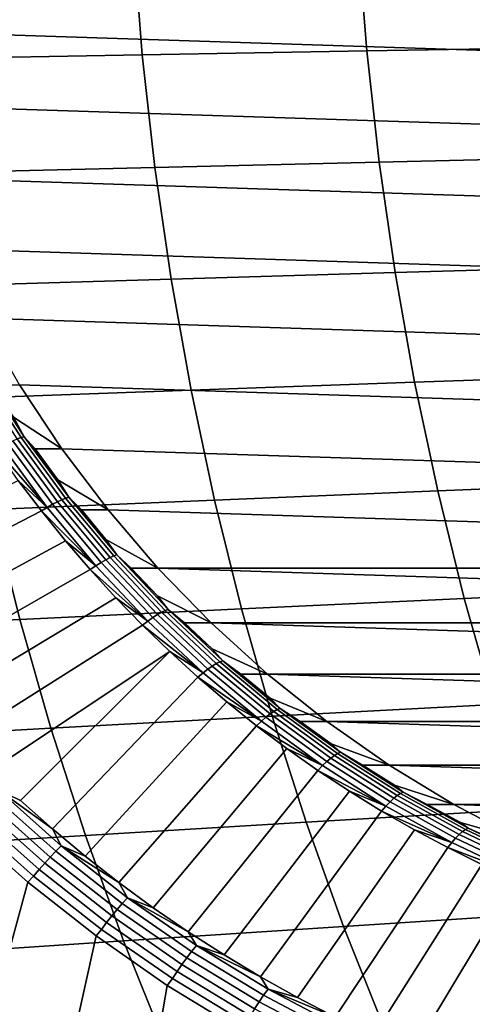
# Model space of a CAD drawing. Header units: metres. Extents: x -240 to 45, y -77 to 27.
# Tile 65 of 256: x -221.88 to -218.9, y -8.44 to -1.95. Entities that reach past the tile are written whole.
import ezdxf

# ---------------------------------------------------------------- set-up
doc = ezdxf.new("R2010")
doc.units = ezdxf.units.M
doc.layers.add('solid_102011X2', color=7, linetype='CONTINUOUS')

msp = doc.modelspace()

# ---------------------------------------------------------------- linework, layer by layer
at = {"layer": 'solid_102011X2'}
for points in [[(-223.042191, -1.018459, 276.315155), (-207.47673, -1.522566, 272.434235), (-207.584686, -2.020354, 272.461151), (-222.964722, -1.522566, 276.295837)], [(-219.650513, -1.41868, 306.660797), (-221.128723, -1.435635, 305.018982), (-221.069962, -2.180256, 304.97702), (-219.592728, -2.154499, 306.618927)], [(-218.167465, -1.401978, 308.289581), (-219.650513, -1.41868, 306.660797), (-219.592728, -2.154499, 306.618927), (-218.110611, -2.129128, 308.247833)], [(-221.128723, -1.435635, 305.018982), (-222.600494, -1.45284, 303.363525), (-222.54071, -2.206389, 303.321533), (-221.069962, -2.180256, 304.97702)], [(-222.964722, -1.522566, 276.295837), (-207.584686, -2.020354, 272.461151), (-207.722946, -2.510839, 272.495636), (-222.85675, -2.020354, 276.26889)], [(-222.85675, -2.020354, 276.26889), (-207.722946, -2.510839, 272.495636), (-207.890717, -2.991101, 272.537445), (-222.718491, -2.510839, 276.234436)], [(-218.110611, -2.129128, 308.247833), (-219.592728, -2.154499, 306.618927), (-219.511185, -2.887022, 306.559814), (-218.03038, -2.853012, 308.188904)], [(-221.069962, -2.180256, 304.97702), (-222.54071, -2.206389, 303.321533), (-222.45636, -2.956579, 303.262299), (-220.987045, -2.921549, 304.917816)], [(-219.592728, -2.154499, 306.618927), (-221.069962, -2.180256, 304.97702), (-220.987045, -2.921549, 304.917816), (-219.511185, -2.887022, 306.559814)], [(-222.718491, -2.510839, 276.234436), (-207.890717, -2.991101, 272.537445), (-208.087296, -3.459255, 272.586456), (-222.55072, -2.991101, 276.192596)], [(-218.03038, -2.853012, 308.188904), (-219.511185, -2.887022, 306.559814), (-219.406006, -3.615132, 306.483612), (-217.926895, -3.572524, 308.112915)], [(-219.511185, -2.887022, 306.559814), (-220.987045, -2.921549, 304.917816), (-220.880096, -3.658386, 304.841492), (-219.406006, -3.615132, 306.483612)], [(-220.987045, -2.921549, 304.917816), (-222.45636, -2.956579, 303.262299), (-222.347549, -3.70227, 303.185883), (-220.880096, -3.658386, 304.841492)], [(-222.55072, -2.991101, 276.192596), (-208.087296, -3.459255, 272.586456), (-208.312271, -3.914308, 272.642548), (-222.354156, -3.459255, 276.143585)], [(-222.354156, -3.459255, 276.143585), (-208.312271, -3.914308, 272.642548), (-208.564392, -4.353688, 272.705414), (-222.129181, -3.914308, 276.087494)], [(-219.406006, -3.615132, 306.483612), (-220.880096, -3.658386, 304.841492), (-220.749298, -4.389645, 304.748108), (-219.277374, -4.337714, 306.390411)], [(-217.926895, -3.572524, 308.112915), (-219.406006, -3.615132, 306.483612), (-219.277374, -4.337714, 306.390411), (-217.800339, -4.28656, 308.019958)], [(-220.880096, -3.658386, 304.841492), (-222.347549, -3.70227, 303.185883), (-222.214478, -4.442327, 303.092438), (-220.749298, -4.389645, 304.748108)], [(-222.129181, -3.914308, 276.087494), (-208.564392, -4.353688, 272.705414), (-208.842621, -4.77562, 272.77478), (-221.87706, -4.353688, 276.024628)], [(-221.867477, -4.701626, 275.160645), (-222.136093, -4.283834, 275.227631), (-222.114975, -4.2789, 275.279388), (-221.846664, -4.696211, 275.212494)], [(-221.846664, -4.696211, 275.212494), (-222.114975, -4.2789, 275.279388), (-221.916504, -4.56696, 275.287323)], [(-221.892807, -4.710591, 275.111359), (-222.161942, -4.292003, 275.178467), (-222.136093, -4.283834, 275.227631), (-221.867477, -4.701626, 275.160645)], [(-219.277374, -4.337714, 306.390411), (-220.749298, -4.389645, 304.748108), (-220.594818, -5.114202, 304.637817), (-219.125458, -5.05366, 306.280334)], [(-217.800339, -4.28656, 308.019958), (-219.277374, -4.337714, 306.390411), (-219.125458, -5.05366, 306.280334), (-217.650864, -4.994019, 307.910217)], [(-220.749298, -4.389645, 304.748108), (-222.214478, -4.442327, 303.092438), (-222.057312, -5.175617, 302.982056), (-220.594818, -5.114202, 304.637817)], [(-222.052475, -4.353627, 275.321198), (-221.87706, -4.353688, 276.024628), (-221.598831, -4.77562, 275.955261), (-221.916504, -4.56696, 275.287323)], [(-221.87706, -4.353688, 276.024628), (-208.842621, -4.77562, 272.77478), (-209.146301, -5.17911, 272.850494), (-221.598831, -4.77562, 275.955261)], [(-221.846664, -4.696211, 275.212494), (-221.916504, -4.56696, 275.287323), (-221.598831, -4.77562, 275.955261), (-221.774094, -4.775785, 275.251801)], [(-221.66037, -5.141783, 274.949341), (-221.955734, -4.738674, 275.02298), (-221.922348, -4.722992, 275.065277), (-221.62796, -5.124767, 274.991882)], [(-221.62796, -5.124767, 274.991882), (-221.922348, -4.722992, 275.065277), (-221.892807, -4.710591, 275.111359), (-221.599182, -5.111311, 275.038177)], [(-221.599182, -5.111311, 275.038177), (-221.892807, -4.710591, 275.111359), (-221.867477, -4.701626, 275.160645), (-221.574417, -5.101583, 275.087585)], [(-221.574417, -5.101583, 275.087585), (-221.867477, -4.701626, 275.160645), (-221.846664, -4.696211, 275.212494), (-221.55394, -5.095707, 275.139496)], [(-221.846664, -4.696211, 275.212494), (-221.774094, -4.775785, 275.251801), (-221.625397, -4.979896, 275.214722)], [(-221.55394, -5.095707, 275.139496), (-221.846664, -4.696211, 275.212494), (-221.625397, -4.979896, 275.214722)], [(-221.695984, -5.162142, 274.911041), (-222.032227, -4.779042, 274.951782), (-221.992523, -4.757438, 274.984985)], [(-221.695984, -5.162142, 274.911041), (-221.886322, -4.984672, 274.915405), (-222.032227, -4.779042, 274.951782)], [(-221.695984, -5.162142, 274.911041), (-221.992523, -4.757438, 274.984985), (-221.955734, -4.738674, 275.02298), (-221.66037, -5.141783, 274.949341)], [(-221.625397, -4.979896, 275.214722), (-221.774094, -4.775785, 275.251801), (-221.598831, -4.77562, 275.955261), (-221.295135, -5.17911, 275.879547)], [(-221.598831, -4.77562, 275.955261), (-209.146301, -5.17911, 272.850494), (-209.473938, -5.5621, 272.93219), (-221.295135, -5.17911, 275.879547)], [(-221.734344, -5.185574, 274.877502), (-223.013336, -5.845505, 273.952423), (-223.181335, -5.617486, 273.994324), (-221.886322, -4.984672, 274.915405)], [(-221.695984, -5.162142, 274.911041), (-221.734344, -5.185574, 274.877502), (-221.886322, -4.984672, 274.915405)], [(-221.55394, -5.095707, 275.139496), (-221.625397, -4.979896, 275.214722), (-221.295135, -5.17911, 275.879547), (-221.470551, -5.179092, 275.176117)], [(-217.650864, -4.994019, 307.910217), (-219.125458, -5.05366, 306.280334), (-218.9505, -5.761878, 306.153534), (-217.478729, -5.693823, 307.783783)], [(-219.125458, -5.05366, 306.280334), (-220.594818, -5.114202, 304.637817), (-220.416916, -5.830958, 304.510803), (-218.9505, -5.761878, 306.153534)], [(-220.594818, -5.114202, 304.637817), (-222.057312, -5.175617, 302.982056), (-221.876312, -5.901028, 302.85495), (-220.416916, -5.830958, 304.510803)], [(-221.341476, -5.525387, 274.869843), (-221.66037, -5.141783, 274.949341), (-221.62796, -5.124767, 274.991882), (-221.31012, -5.507102, 274.912659)], [(-221.31012, -5.507102, 274.912659), (-221.62796, -5.124767, 274.991882), (-221.599182, -5.111311, 275.038177), (-221.282196, -5.492642, 274.959137)], [(-221.282196, -5.492642, 274.959137), (-221.599182, -5.111311, 275.038177), (-221.574417, -5.101583, 275.087585), (-221.258011, -5.482189, 275.008698)], [(-221.258011, -5.482189, 275.008698), (-221.574417, -5.101583, 275.087585), (-221.55394, -5.095707, 275.139496), (-221.2379, -5.475874, 275.060699)], [(-221.55394, -5.095707, 275.139496), (-221.470551, -5.179092, 275.176117), (-221.309708, -5.373178, 275.136017)], [(-221.2379, -5.475874, 275.060699), (-221.55394, -5.095707, 275.139496), (-221.309708, -5.373178, 275.136017)], [(-222.057312, -5.175617, 302.982056), (-223.511444, -5.237873, 301.312317), (-223.327194, -5.972051, 301.185242), (-221.876312, -5.901028, 302.85495)], [(-221.576431, -5.381557, 274.838135), (-222.83873, -6.068192, 273.908905), (-223.013336, -5.845505, 273.952423), (-221.734344, -5.185574, 274.877502)], [(-221.375839, -5.547266, 274.831207), (-221.734344, -5.185574, 274.877502), (-221.695984, -5.162142, 274.911041)], [(-221.375839, -5.547266, 274.831207), (-221.576431, -5.381557, 274.838135), (-221.734344, -5.185574, 274.877502)], [(-221.375839, -5.547266, 274.831207), (-221.695984, -5.162142, 274.911041), (-221.66037, -5.141783, 274.949341), (-221.341476, -5.525387, 274.869843)], [(-221.309708, -5.373178, 275.136017), (-221.470551, -5.179092, 275.176117), (-221.295135, -5.17911, 275.879547), (-220.967514, -5.5621, 275.797852)], [(-221.295135, -5.17911, 275.879547), (-209.473938, -5.5621, 272.93219), (-220.967514, -5.5621, 275.797852)], [(-221.412735, -5.572438, 274.797333), (-222.657669, -6.285342, 273.863739), (-222.83873, -6.068192, 273.908905), (-221.576431, -5.381557, 274.838135)], [(-221.375839, -5.547266, 274.831207), (-221.412735, -5.572438, 274.797333), (-221.576431, -5.381557, 274.838135)], [(-221.2379, -5.475874, 275.060699), (-221.309708, -5.373178, 275.136017), (-220.967514, -5.5621, 275.797852), (-221.143036, -5.561962, 275.094452)], [(-221.000275, -5.888031, 274.78476), (-221.341476, -5.525387, 274.869843), (-221.31012, -5.507102, 274.912659), (-220.970062, -5.868547, 274.82785)], [(-220.970062, -5.868547, 274.82785), (-221.31012, -5.507102, 274.912659), (-221.282196, -5.492642, 274.959137), (-220.943008, -5.853137, 274.874573)], [(-220.943008, -5.853137, 274.874573), (-221.282196, -5.492642, 274.959137), (-221.258011, -5.482189, 275.008698), (-220.919479, -5.841998, 274.924286)], [(-220.919479, -5.841998, 274.924286), (-221.258011, -5.482189, 275.008698), (-221.2379, -5.475874, 275.060699), (-220.899765, -5.835269, 274.97641)], [(-221.2379, -5.475874, 275.060699), (-221.143036, -5.561962, 275.094452), (-220.970673, -5.745258, 275.051483)], [(-220.899765, -5.835269, 274.97641), (-221.2379, -5.475874, 275.060699), (-220.970673, -5.745258, 275.051483)], [(-221.243423, -5.758035, 274.755127), (-222.470337, -6.496758, 273.817047), (-222.657669, -6.285342, 273.863739), (-221.412735, -5.572438, 274.797333)], [(-221.033279, -5.911346, 274.745819), (-221.412735, -5.572438, 274.797333), (-221.375839, -5.547266, 274.831207)], [(-221.033279, -5.911346, 274.745819), (-221.243423, -5.758035, 274.755127), (-221.412735, -5.572438, 274.797333)], [(-221.033279, -5.911346, 274.745819), (-221.375839, -5.547266, 274.831207), (-221.341476, -5.525387, 274.869843), (-221.000275, -5.888031, 274.78476)], [(-221.143036, -5.561962, 275.094452), (-220.967514, -5.5621, 275.797852), (-220.617569, -5.922756, 275.710602), (-220.970673, -5.745258, 275.051483)], [(-220.967514, -5.5621, 275.797852), (-209.473938, -5.5621, 272.93219), (-209.823868, -5.922756, 273.01944)], [(-220.967514, -5.5621, 275.797852), (-209.823868, -5.922756, 273.01944), (-220.617569, -5.922756, 275.710602)], [(-217.478729, -5.693823, 307.783783), (-218.9505, -5.761878, 306.153534), (-218.752777, -6.461283, 306.010254), (-217.284195, -6.384897, 307.64093)], [(-221.068634, -5.938171, 274.711548), (-222.276886, -6.702248, 273.768799), (-222.470337, -6.496758, 273.817047), (-221.243423, -5.758035, 274.755127)], [(-221.033279, -5.911346, 274.745819), (-221.068634, -5.938171, 274.711548), (-221.243423, -5.758035, 274.755127)], [(-220.899765, -5.835269, 274.97641), (-220.970673, -5.745258, 275.051483), (-220.617569, -5.922756, 275.710602), (-220.792831, -5.922884, 275.007141)], [(-218.9505, -5.761878, 306.153534), (-220.416916, -5.830958, 304.510803), (-220.215851, -6.538817, 304.367249), (-218.752777, -6.461283, 306.010254)], [(-220.416916, -5.830958, 304.510803), (-221.876312, -5.901028, 302.85495), (-221.671738, -6.617455, 302.711273), (-220.215851, -6.538817, 304.367249)], [(-220.560104, -6.179647, 274.834686), (-220.919479, -5.841998, 274.924286), (-220.899765, -5.835269, 274.97641), (-220.540802, -6.172529, 274.886902)], [(-220.899765, -5.835269, 274.97641), (-220.792831, -5.922884, 275.007141), (-220.60965, -6.094666, 274.961487)], [(-220.540802, -6.172529, 274.886902), (-220.899765, -5.835269, 274.97641), (-220.60965, -6.094666, 274.961487)], [(-221.876312, -5.901028, 302.85495), (-223.327194, -5.972051, 301.185242), (-223.118958, -6.697151, 301.041626), (-221.671738, -6.617455, 302.711273)], [(-220.669632, -6.253003, 274.655151), (-221.033279, -5.911346, 274.745819), (-221.000275, -5.888031, 274.78476), (-220.638062, -6.228341, 274.694458)], [(-220.638062, -6.228341, 274.694458), (-221.000275, -5.888031, 274.78476), (-220.970062, -5.868547, 274.82785), (-220.609039, -6.20773, 274.737854)], [(-220.609039, -6.20773, 274.737854), (-220.970062, -5.868547, 274.82785), (-220.943008, -5.853137, 274.874573), (-220.582947, -6.19143, 274.78479)], [(-220.582947, -6.19143, 274.78479), (-220.943008, -5.853137, 274.874573), (-220.919479, -5.841998, 274.924286), (-220.560104, -6.179647, 274.834686)], [(-220.88855, -6.112674, 274.666626), (-222.077499, -6.901622, 273.719086), (-222.276886, -6.702248, 273.768799), (-221.068634, -5.938171, 274.711548)], [(-220.669632, -6.253003, 274.655151), (-221.068634, -5.938171, 274.711548), (-221.033279, -5.911346, 274.745819)], [(-220.669632, -6.253003, 274.655151), (-220.88855, -6.112674, 274.666626), (-221.068634, -5.938171, 274.711548)], [(-220.60965, -6.094666, 274.961487), (-220.792831, -5.922884, 275.007141), (-220.617569, -5.922756, 275.710602), (-220.245941, -6.260428, 275.61795)], [(-220.617569, -5.922756, 275.710602), (-209.823868, -5.922756, 273.01944), (-210.195511, -6.260428, 273.112091)], [(-220.617569, -5.922756, 275.710602), (-210.195511, -6.260428, 273.112091), (-220.245941, -6.260428, 275.61795)], [(-220.540802, -6.172529, 274.886902), (-220.60965, -6.094666, 274.961487), (-220.245941, -6.260428, 275.61795), (-220.421326, -6.260433, 274.91452)], [(-222.017639, -7.024212, 273.665833), (-222.077499, -6.901622, 273.719086), (-220.88855, -6.112674, 274.666626), (-221.87236, -7.0947, 273.667938)], [(-220.88855, -6.112674, 274.666626), (-220.703339, -6.28138, 274.620453), (-221.661667, -7.281304, 273.615417), (-221.87236, -7.0947, 273.667938)], [(-220.669632, -6.253003, 274.655151), (-220.703339, -6.28138, 274.620453), (-220.88855, -6.112674, 274.666626)], [(-220.28627, -6.57094, 274.55957), (-220.669632, -6.253003, 274.655151), (-220.638062, -6.228341, 274.694458), (-220.25621, -6.545024, 274.599243)], [(-220.25621, -6.545024, 274.599243), (-220.638062, -6.228341, 274.694458), (-220.609039, -6.20773, 274.737854), (-220.228455, -6.523365, 274.642944)], [(-220.228455, -6.523365, 274.642944), (-220.609039, -6.20773, 274.737854), (-220.582947, -6.19143, 274.78479), (-220.203354, -6.506237, 274.690155)], [(-220.203354, -6.506237, 274.690155), (-220.582947, -6.19143, 274.78479), (-220.560104, -6.179647, 274.834686), (-220.181229, -6.493854, 274.740234)], [(-220.181229, -6.493854, 274.740234), (-220.560104, -6.179647, 274.834686), (-220.540802, -6.172529, 274.886902), (-220.162369, -6.486374, 274.792542)], [(-220.540802, -6.172529, 274.886902), (-220.421326, -6.260433, 274.91452), (-220.228043, -6.420022, 274.866333)], [(-220.162369, -6.486374, 274.792542), (-220.540802, -6.172529, 274.886902), (-220.228043, -6.420022, 274.866333)], [(-220.703339, -6.28138, 274.620453), (-220.513168, -6.444127, 274.573059), (-221.445587, -7.461265, 273.561554), (-221.661667, -7.281304, 273.615417)], [(-220.28627, -6.57094, 274.55957), (-220.703339, -6.28138, 274.620453), (-220.669632, -6.253003, 274.655151)], [(-220.28627, -6.57094, 274.55957), (-220.513168, -6.444127, 274.573059), (-220.703339, -6.28138, 274.620453)], [(-220.228043, -6.420022, 274.866333), (-220.421326, -6.260433, 274.91452), (-220.245941, -6.260428, 275.61795), (-219.854401, -6.573418, 275.520325)], [(-220.245941, -6.260428, 275.61795), (-210.195511, -6.260428, 273.112091), (-210.587036, -6.573418, 273.209717)], [(-220.245941, -6.260428, 275.61795), (-210.587036, -6.573418, 273.209717), (-219.854401, -6.573418, 275.520325)], [(-220.162369, -6.486374, 274.792542), (-220.228043, -6.420022, 274.866333), (-219.854401, -6.573418, 275.520325), (-220.029984, -6.573275, 274.816956)], [(-220.513168, -6.444127, 274.573059), (-220.318222, -6.600761, 274.524445), (-221.224335, -7.634417, 273.506378), (-221.445587, -7.461265, 273.561554)], [(-220.28627, -6.57094, 274.55957), (-220.318222, -6.600761, 274.524445), (-220.513168, -6.444127, 274.573059)], [(-218.752777, -6.461283, 306.010254), (-220.215851, -6.538817, 304.367249), (-219.991898, -7.236691, 304.207336), (-218.532562, -7.150798, 305.850677)], [(-219.784317, -6.783428, 274.641266), (-220.181229, -6.493854, 274.740234), (-220.162369, -6.486374, 274.792542), (-219.7659, -6.775614, 274.693695)], [(-220.162369, -6.486374, 274.792542), (-220.029984, -6.573275, 274.816956), (-219.827362, -6.720041, 274.766418)], [(-219.7659, -6.775614, 274.693695), (-220.162369, -6.486374, 274.792542), (-219.827362, -6.720041, 274.766418)], [(-220.215851, -6.538817, 304.367249), (-221.671738, -6.617455, 302.711273), (-221.443893, -7.323796, 302.55127), (-219.991898, -7.236691, 304.207336)], [(-219.884644, -6.863951, 274.459412), (-220.28627, -6.57094, 274.55957), (-220.25621, -6.545024, 274.599243), (-219.856171, -6.836879, 274.499512)], [(-219.856171, -6.836879, 274.499512), (-220.25621, -6.545024, 274.599243), (-220.228455, -6.523365, 274.642944), (-219.829727, -6.814255, 274.543549)], [(-219.829727, -6.814255, 274.543549), (-220.228455, -6.523365, 274.642944), (-220.203354, -6.506237, 274.690155), (-219.805679, -6.796362, 274.591003)], [(-219.805679, -6.796362, 274.591003), (-220.203354, -6.506237, 274.690155), (-220.181229, -6.493854, 274.740234), (-219.784317, -6.783428, 274.641266)], [(-221.671738, -6.617455, 302.711273), (-223.118958, -6.697151, 301.041626), (-222.887009, -7.412062, 300.881653), (-221.443893, -7.323796, 302.55127)], [(-220.318222, -6.600761, 274.524445), (-220.118698, -6.751134, 274.474701), (-220.998123, -7.800602, 273.449982), (-221.224335, -7.634417, 273.506378)], [(-219.884644, -6.863951, 274.459412), (-220.318222, -6.600761, 274.524445), (-220.28627, -6.57094, 274.55957)], [(-219.884644, -6.863951, 274.459412), (-220.118698, -6.751134, 274.474701), (-220.318222, -6.600761, 274.524445)], [(-220.029984, -6.573275, 274.816956), (-219.854401, -6.573418, 275.520325), (-219.44516, -6.860058, 275.418304), (-219.827362, -6.720041, 274.766418)], [(-219.854401, -6.573418, 275.520325), (-210.587036, -6.573418, 273.209717), (-210.996292, -6.860058, 273.311768)], [(-219.854401, -6.573418, 275.520325), (-210.996292, -6.860058, 273.311768), (-219.44516, -6.860058, 275.418304)], [(-219.7659, -6.775614, 274.693695), (-219.827362, -6.720041, 274.766418), (-219.44516, -6.860058, 275.418304), (-219.620361, -6.860175, 274.714813)], [(-220.118698, -6.751134, 274.474701), (-219.91478, -6.895102, 274.423859), (-220.767136, -7.959669, 273.392395), (-220.998123, -7.800602, 273.449982)], [(-219.884644, -6.863951, 274.459412), (-219.91478, -6.895102, 274.423859), (-220.118698, -6.751134, 274.474701)], [(-219.414398, -7.079296, 274.439972), (-219.829727, -6.814255, 274.543549), (-219.805679, -6.796362, 274.591003), (-219.391434, -7.060707, 274.487701)], [(-219.391434, -7.060707, 274.487701), (-219.805679, -6.796362, 274.591003), (-219.784317, -6.783428, 274.641266), (-219.37085, -7.047269, 274.538177)], [(-219.37085, -7.047269, 274.538177), (-219.784317, -6.783428, 274.641266), (-219.7659, -6.775614, 274.693695), (-219.352921, -7.039152, 274.590729)], [(-219.7659, -6.775614, 274.693695), (-219.620361, -6.860175, 274.714813), (-219.409195, -6.993539, 274.66217)], [(-219.352921, -7.039152, 274.590729), (-219.7659, -6.775614, 274.693695), (-219.409195, -6.993539, 274.66217)], [(-219.466278, -7.130925, 274.355103), (-219.91478, -6.895102, 274.423859), (-219.884644, -6.863951, 274.459412)], [(-219.466278, -7.130925, 274.355103), (-219.884644, -6.863951, 274.459412), (-219.856171, -6.836879, 274.499512), (-219.439438, -7.1028, 274.395599)], [(-219.439438, -7.1028, 274.395599), (-219.856171, -6.836879, 274.499512), (-219.829727, -6.814255, 274.543549), (-219.414398, -7.079296, 274.439972)], [(-219.409195, -6.993539, 274.66217), (-219.620361, -6.860175, 274.714813), (-219.44516, -6.860058, 275.418304), (-219.018768, -7.119951, 275.311981)], [(-219.44516, -6.860058, 275.418304), (-210.996292, -6.860058, 273.311768), (-211.422668, -7.119951, 273.41806)], [(-219.44516, -6.860058, 275.418304), (-211.422668, -7.119951, 273.41806), (-219.018768, -7.119951, 275.311981)], [(-219.91478, -6.895102, 274.423859), (-219.70665, -7.03253, 274.371948), (-220.531586, -8.111474, 273.333649), (-220.767136, -7.959669, 273.392395)], [(-219.466278, -7.130925, 274.355103), (-219.70665, -7.03253, 274.371948), (-219.91478, -6.895102, 274.423859)], [(-219.352921, -7.039152, 274.590729), (-219.409195, -6.993539, 274.66217), (-219.018768, -7.119951, 275.311981), (-219.194077, -7.120001, 274.608521)], [(-222.055481, -7.057974, 273.641785), (-221.638779, -7.428081, 273.537872), (-221.675369, -7.466218, 273.519012), (-222.094208, -7.094212, 273.623444)], [(-222.017639, -7.024212, 273.665833), (-221.602936, -7.392549, 273.562439), (-221.638779, -7.428081, 273.537872), (-222.055481, -7.057974, 273.641785)], [(-222.017639, -7.024212, 273.665833), (-221.87236, -7.0947, 273.667938), (-221.661667, -7.281304, 273.615417)], [(-222.017639, -7.024212, 273.665833), (-221.661667, -7.281304, 273.615417), (-221.602936, -7.392549, 273.562439)], [(-219.70665, -7.03253, 274.371948), (-219.494507, -7.163286, 274.319061), (-220.291702, -8.255877, 273.273834), (-220.531586, -8.111474, 273.333649)], [(-219.466278, -7.130925, 274.355103), (-219.494507, -7.163286, 274.319061), (-219.70665, -7.03253, 274.371948)], [(-218.984009, -7.317482, 274.332672), (-219.414398, -7.079296, 274.439972), (-219.391434, -7.060707, 274.487701), (-218.962173, -7.298268, 274.380676)], [(-218.962173, -7.298268, 274.380676), (-219.391434, -7.060707, 274.487701), (-219.37085, -7.047269, 274.538177), (-218.942413, -7.284379, 274.431335)], [(-218.942413, -7.284379, 274.431335), (-219.37085, -7.047269, 274.538177), (-219.352921, -7.039152, 274.590729), (-218.924973, -7.275988, 274.484039)], [(-219.352921, -7.039152, 274.590729), (-219.194077, -7.120001, 274.608521), (-218.975189, -7.239436, 274.553955)], [(-218.924973, -7.275988, 274.484039), (-219.352921, -7.039152, 274.590729), (-218.975189, -7.239436, 274.553955)], [(-222.133377, -7.132467, 273.611053), (-221.712265, -7.50648, 273.506042), (-221.749008, -7.548358, 273.499207), (-222.172455, -7.172258, 273.604767)], [(-222.094208, -7.094212, 273.623444), (-221.675369, -7.466218, 273.519012), (-221.712265, -7.50648, 273.506042), (-222.133377, -7.132467, 273.611053)], [(-219.032745, -7.370849, 274.247009), (-219.494507, -7.163286, 274.319061), (-219.466278, -7.130925, 274.355103)], [(-219.032745, -7.370849, 274.247009), (-219.466278, -7.130925, 274.355103), (-219.439438, -7.1028, 274.395599), (-219.007629, -7.341778, 274.287933)], [(-219.007629, -7.341778, 274.287933), (-219.439438, -7.1028, 274.395599), (-219.414398, -7.079296, 274.439972), (-218.984009, -7.317482, 274.332672)], [(-218.975189, -7.239436, 274.553955), (-219.194077, -7.120001, 274.608521), (-219.018768, -7.119951, 275.311981), (-218.577225, -7.351812, 275.201904)], [(-219.018768, -7.119951, 275.311981), (-211.422668, -7.119951, 273.41806), (-211.864212, -7.351812, 273.528168)], [(-219.018768, -7.119951, 275.311981), (-211.864212, -7.351812, 273.528168), (-218.577225, -7.351812, 275.201904)], [(-222.172455, -7.172258, 273.604767), (-221.749008, -7.548358, 273.499207), (-221.78511, -7.591326, 273.498505), (-222.210968, -7.213085, 273.604675)], [(-219.494507, -7.163286, 274.319061), (-219.278564, -7.287248, 274.265228), (-220.047699, -8.392747, 273.213013), (-220.291702, -8.255877, 273.273834)], [(-218.532562, -7.150798, 305.850677), (-219.991898, -7.236691, 304.207336), (-219.745438, -7.923519, 304.031372), (-218.290207, -7.829375, 305.675049)], [(-219.032745, -7.370849, 274.247009), (-219.278564, -7.287248, 274.265228), (-219.494507, -7.163286, 274.319061)], [(-222.608673, -8.348739, 273.700592), (-222.252426, -7.250577, 273.611786), (-221.824036, -7.6315, 273.504974), (-222.126022, -8.742167, 273.580261)], [(-221.78511, -7.591326, 273.498505), (-221.824036, -7.6315, 273.504974), (-222.252426, -7.250577, 273.611786), (-222.210968, -7.213085, 273.604675)], [(-219.991898, -7.236691, 304.207336), (-221.443893, -7.323796, 302.55127), (-221.19313, -8.018982, 302.375153), (-219.745438, -7.923519, 304.031372)], [(-218.924973, -7.275988, 274.484039), (-218.975189, -7.239436, 274.553955), (-218.577225, -7.351812, 275.201904), (-218.752792, -7.351727, 274.498505)], [(-221.443893, -7.323796, 302.55127), (-222.887009, -7.412062, 300.881653), (-222.631714, -8.115702, 300.705597), (-221.19313, -8.018982, 302.375153)], [(-221.602936, -7.392549, 273.562439), (-221.661667, -7.281304, 273.615417), (-221.445587, -7.461265, 273.561554)], [(-219.278564, -7.287248, 274.265228), (-219.059021, -7.404297, 274.21048), (-219.799789, -8.52196, 273.151184), (-220.047699, -8.392747, 273.213013)], [(-219.032745, -7.370849, 274.247009), (-219.059021, -7.404297, 274.21048), (-219.278564, -7.287248, 274.265228)], [(-218.562363, -7.552905, 274.17691), (-219.007629, -7.341778, 274.287933), (-218.984009, -7.317482, 274.332672), (-218.540207, -7.527911, 274.222015)], [(-218.540207, -7.527911, 274.222015), (-218.984009, -7.317482, 274.332672), (-218.962173, -7.298268, 274.380676), (-218.519547, -7.508145, 274.270325)], [(-218.519547, -7.508145, 274.270325), (-218.962173, -7.298268, 274.380676), (-218.942413, -7.284379, 274.431335), (-218.500626, -7.493856, 274.321198)], [(-218.500626, -7.493856, 274.321198), (-218.942413, -7.284379, 274.431335), (-218.924973, -7.275988, 274.484039), (-218.483704, -7.485224, 274.373993)], [(-218.924973, -7.275988, 274.484039), (-218.752792, -7.351727, 274.498505), (-218.527069, -7.456762, 274.44223)], [(-218.483704, -7.485224, 274.373993), (-218.924973, -7.275988, 274.484039), (-218.527069, -7.456762, 274.44223)], [(-221.602936, -7.392549, 273.562439), (-221.167786, -7.734919, 273.453949), (-221.201523, -7.772097, 273.428864), (-221.638779, -7.428081, 273.537872)], [(-221.602936, -7.392549, 273.562439), (-221.445587, -7.461265, 273.561554), (-221.224335, -7.634417, 273.506378)], [(-221.602936, -7.392549, 273.562439), (-221.224335, -7.634417, 273.506378), (-221.167786, -7.734919, 273.453949)], [(-218.585724, -7.582812, 274.135559), (-219.059021, -7.404297, 274.21048), (-219.032745, -7.370849, 274.247009)], [(-218.585724, -7.582812, 274.135559), (-219.032745, -7.370849, 274.247009), (-219.007629, -7.341778, 274.287933), (-218.562363, -7.552905, 274.17691)], [(-221.638779, -7.428081, 273.537872), (-221.201523, -7.772097, 273.428864), (-221.235886, -7.812, 273.409424), (-221.675369, -7.466218, 273.519012)], [(-219.059021, -7.404297, 274.21048), (-218.836075, -7.514324, 274.154907), (-219.548203, -8.643396, 273.08847), (-219.799789, -8.52196, 273.151184)], [(-218.585724, -7.582812, 274.135559), (-218.836075, -7.514324, 274.154907), (-219.059021, -7.404297, 274.21048)], [(-221.712265, -7.50648, 273.506042), (-221.270416, -7.854126, 273.395874), (-221.304672, -7.897944, 273.388397), (-221.749008, -7.548358, 273.499207)], [(-221.675369, -7.466218, 273.519012), (-221.235886, -7.812, 273.409424), (-221.270416, -7.854126, 273.395874), (-221.712265, -7.50648, 273.506042)], [(-218.836075, -7.514324, 274.154907), (-218.609955, -7.617222, 274.098511), (-219.293182, -8.756948, 273.024872), (-219.548203, -8.643396, 273.08847)], [(-221.749008, -7.548358, 273.499207), (-221.304672, -7.897944, 273.388397), (-221.338257, -7.942902, 273.387085), (-221.78511, -7.591326, 273.498505)], [(-222.126022, -8.742167, 273.580261), (-221.824036, -7.6315, 273.504974), (-221.374481, -7.985579, 273.392883), (-221.621994, -9.106008, 273.45459)], [(-221.338257, -7.942902, 273.387085), (-221.374481, -7.985579, 273.392883), (-221.824036, -7.6315, 273.504974), (-221.78511, -7.591326, 273.498505)], [(-221.167786, -7.734919, 273.453949), (-221.224335, -7.634417, 273.506378), (-220.998123, -7.800602, 273.449982)], [(-218.609955, -7.617222, 274.098511), (-218.380875, -7.712895, 274.041412), (-219.034943, -8.862508, 272.96051), (-219.293182, -8.756948, 273.024872)], [(-218.380875, -7.712895, 274.041412), (-218.149033, -7.801252, 273.983612), (-218.773727, -8.959982, 272.895386), (-219.034943, -8.862508, 272.96051)], [(-221.201523, -7.772097, 273.428864), (-220.745285, -8.088813, 273.315125), (-220.777283, -8.130342, 273.295105), (-221.235886, -7.812, 273.409424)], [(-221.167786, -7.734919, 273.453949), (-220.713715, -8.050119, 273.340729), (-220.745285, -8.088813, 273.315125), (-221.201523, -7.772097, 273.428864)], [(-221.167786, -7.734919, 273.453949), (-220.998123, -7.800602, 273.449982), (-220.767136, -7.959669, 273.392395)], [(-221.167786, -7.734919, 273.453949), (-220.767136, -7.959669, 273.392395), (-220.713715, -8.050119, 273.340729)], [(-221.235886, -7.812, 273.409424), (-220.777283, -8.130342, 273.295105), (-220.809341, -8.174185, 273.280945), (-221.270416, -7.854126, 273.395874)], [(-218.290207, -7.829375, 305.675049), (-219.745438, -7.923519, 304.031372), (-219.476837, -8.598249, 303.8396), (-218.026077, -8.495971, 305.483612)], [(-221.304672, -7.897944, 273.388397), (-220.841034, -8.219789, 273.272797), (-220.871979, -8.266578, 273.270844), (-221.338257, -7.942902, 273.387085)], [(-221.270416, -7.854126, 273.395874), (-220.809341, -8.174185, 273.280945), (-220.841034, -8.219789, 273.272797), (-221.304672, -7.897944, 273.388397)], [(-220.871979, -8.266578, 273.270844), (-220.905319, -8.311582, 273.275909), (-221.374481, -7.985579, 273.392883), (-221.338257, -7.942902, 273.387085)], [(-219.745438, -7.923519, 304.031372), (-221.19313, -8.018982, 302.375153), (-220.919815, -8.701949, 302.183197), (-219.476837, -8.598249, 303.8396)], [(-220.713715, -8.050119, 273.340729), (-220.767136, -7.959669, 273.392395), (-220.531586, -8.111474, 273.333649)], [(-221.19313, -8.018982, 302.375153), (-222.631714, -8.115702, 300.705597), (-222.353485, -8.806996, 300.513702), (-220.919815, -8.701949, 302.183197)], [(-221.621994, -9.106008, 273.45459), (-221.374481, -7.985579, 273.392883), (-220.905319, -8.311582, 273.275909), (-221.098282, -9.439021, 273.324005)], [(-220.745285, -8.088813, 273.315125), (-220.271622, -8.377116, 273.197021), (-220.301208, -8.420126, 273.176392), (-220.777283, -8.130342, 273.295105)], [(-220.713715, -8.050119, 273.340729), (-220.242325, -8.337044, 273.223206), (-220.271622, -8.377116, 273.197021), (-220.745285, -8.088813, 273.315125)], [(-220.713715, -8.050119, 273.340729), (-220.531586, -8.111474, 273.333649), (-220.291702, -8.255877, 273.273834)], [(-220.713715, -8.050119, 273.340729), (-220.291702, -8.255877, 273.273834), (-220.242325, -8.337044, 273.223206)], [(-220.809341, -8.174185, 273.280945), (-220.330688, -8.465531, 273.161591), (-220.359711, -8.51276, 273.152802), (-220.841034, -8.219789, 273.272797)], [(-220.777283, -8.130342, 273.295105), (-220.301208, -8.420126, 273.176392), (-220.330688, -8.465531, 273.161591), (-220.809341, -8.174185, 273.280945)], [(-220.841034, -8.219789, 273.272797), (-220.359711, -8.51276, 273.152802), (-220.387909, -8.561217, 273.150146), (-220.871979, -8.266578, 273.270844)], [(-220.387909, -8.561217, 273.150146), (-220.418228, -8.608352, 273.154449), (-220.905319, -8.311582, 273.275909), (-220.871979, -8.266578, 273.270844)], [(-220.242325, -8.337044, 273.223206), (-220.291702, -8.255877, 273.273834), (-220.047699, -8.392747, 273.213013)], [(-221.098282, -9.439021, 273.324005), (-220.905319, -8.311582, 273.275909), (-220.418228, -8.608352, 273.154449), (-220.556656, -9.740082, 273.188965)], [(-220.242325, -8.337044, 273.223206), (-219.755264, -8.594684, 273.101776), (-219.782227, -8.635994, 273.074982), (-220.271622, -8.377116, 273.197021)], [(-220.242325, -8.337044, 273.223206), (-220.047699, -8.392747, 273.213013), (-219.799789, -8.52196, 273.151184)], [(-220.242325, -8.337044, 273.223206), (-219.799789, -8.52196, 273.151184), (-219.755264, -8.594684, 273.101776)], [(-220.301208, -8.420126, 273.176392), (-219.809296, -8.680333, 273.053741), (-219.836136, -8.727141, 273.038269), (-220.330688, -8.465531, 273.161591)], [(-220.271622, -8.377116, 273.197021), (-219.782227, -8.635994, 273.074982), (-219.809296, -8.680333, 273.053741), (-220.301208, -8.420126, 273.176392)]]:
    msp.add_3dface(points, dxfattribs=at)

doc.saveas('drawing.dxf')
